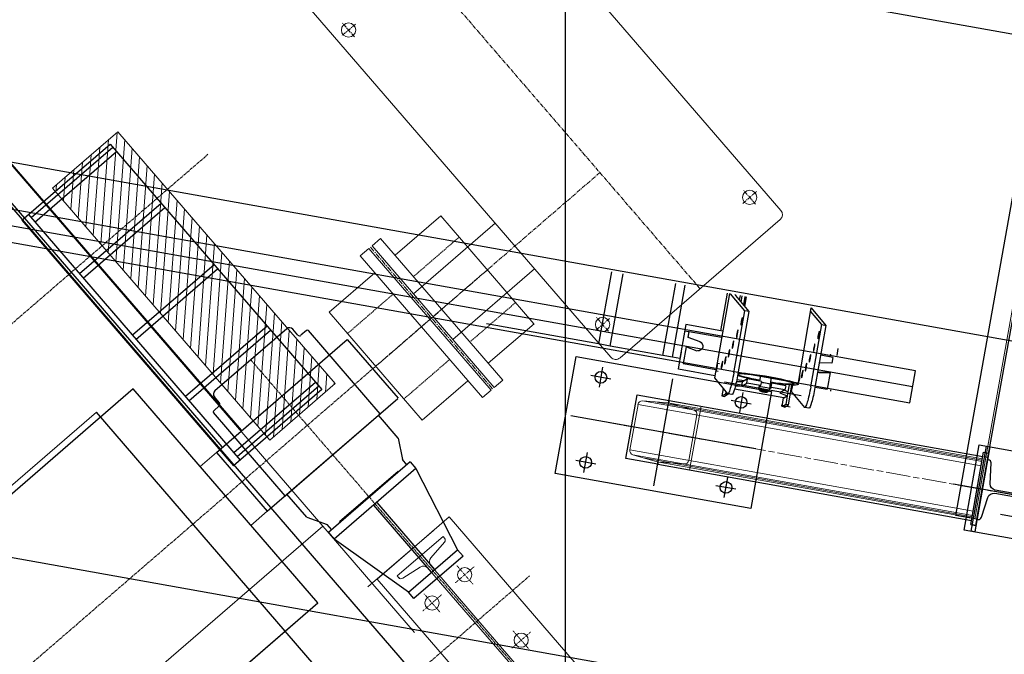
# Model space of a CAD drawing. Header units: inches. Extents: x -204116 to 930598, y -391373 to 256461.
# Tile 58 of 225: x 4058 to 6338, y 37349 to 38818. Entities that reach past the tile are written whole.
import ezdxf

# ---------------------------------------------------------------- set-up
doc = ezdxf.new("R2010")
doc.units = ezdxf.units.IN
doc.header["$LTSCALE"] = 10
doc.header["$MEASUREMENT"] = 0
for name, pattern in [('CENTER', [2, 1.25, -0.25, 0.25, -0.25]), ('CHAIN', [0.3543, 0.2362, -0.0295, 0.0591, -0.0295]), ('HIDDEN', [0.375, 0.25, -0.125])]:
    doc.linetypes.add(name, pattern=pattern)

msp = doc.modelspace()

# ---------------------------------------------------------------- hatches: boundary and pattern name
at = {"linetype": 'Continuous', "lineweight": 0}
h = msp.add_hatch(dxfattribs=at)
h.set_pattern_fill('ANSI31', color=250, scale=150, angle=130.7988, style=0)
h.set_pattern_definition([(85.7987888, (1073157.535, -509305.44), (18.6996174, -1.3736115), [])])
h.paths.add_polyline_path([(4788.9, 37975.9), (4285.8, 38558.8), (4134.4, 38428.1), (4637.5, 37845.3)])

# ---------------------------------------------------------------- linework, layer by layer
at = {"color": 250}
for p, q in [((5322.3, 32819.1), (5322.4, 46289.6)), ((-19620.2, 43424.9, 2), (7557.7, 38570.7, 2)), ((6132.5, 38005, 0), (-19619.1, 42604.4, 0)), ((6125.9, 37968.1, 0), (-19619, 42566.3, -0.7)), ((-19619, 42528.2, 0), (6119.3, 37931.1, 0)), ((7298.8, 37905.9), (-6054.7, 40290.9, -0.3)), ((4571.8, 37867.8, 17682291.1), (3529, 39076, 17682291.1)), ((5143.3, 37106.2, 17682291.1), (3522.2, 38984.3, 17682291.1)), ((4527.1, 37829.3, 17682291.1), (3522.9, 38992.8, 17682291.1)), ((4267.6, 38529.9, 17682291.1), (4757.7, 37962.2, 17682291.1)), ((4063.4, 38353.7, 17682291.1), (4553.5, 37785.9, 17682291.1)), ((4078.6, 38366.8, 17682291.1), (4568.6, 37799, 17682291.1)), ((5428.4, 38234.7), (5398.5, 38067.5)), ((5425.5, 38062.7), (5455.4, 38229.6)), ((5547.9, 38040.8), (5577.7, 38207.3)), ((5569.8, 38036.9), (5599.5, 38203.3)), ((5701.7, 38184.1), (5666.9, 37989.1)), ((5681.8, 38098.2), (5697.3, 38184.9)), ((5737.5, 38144.2), (5704.6, 38183.5)), ((5716.3, 38179.5), (5714.4, 38181.7)), ((5716.3, 38179.5), (5716.6, 38181.3)), ((5747.3, 38142.4), (5716.3, 38179.5)), ((5726.4, 38179.6), (5724.6, 38169.5)), ((5729.1, 38164.2), (5731.6, 38178.6)), ((5737.4, 38177.6), (5734.1, 38158.2)), ((5737.3, 38154.3), (5741.2, 38176.9)), ((5711.9, 38000.5), (5737.5, 38144.2)), ((5721.7, 37998.8), (5747.3, 38142.4)), ((5747.3, 38142.4), (5737.5, 38144.2)), ((5861, 37973.9), (5891, 38151.3)), ((5915.7, 38112.3), (5889.7, 38143.4)), ((5925.5, 38110.6), (5891.5, 38151.2)), ((4676.8, 38102.7, 13261716.8), (4510.3, 37959, 13261716.8)), ((4702.7, 38088.1, 13261716.8), (4690.9, 38101.7, 13261716.8)), ((4722.6, 38098.7, 13261716.8), (4709.7, 38087.6, 13261716.8)), ((4893, 37905.9, 13261716.8), (4726.8, 38098.4, 13261716.8)), ((5398.5, 38067.5), (5139.1, 38113.8)), ((5600.8, 38112.6), (5586.7, 38033.9)), ((5598.1, 38097.9), (5607.5, 38096.2)), ((5681.8, 38098.2), (5600.8, 38112.6)), ((5607.5, 38096.2), (5605.1, 38082.9)), ((5606.2, 38082.7), (5608.5, 38096)), ((5608.5, 38096), (5607.5, 38096.2)), ((5683.6, 38082.6), (5608.5, 38096)), ((5686.2, 38097.4), (5681.8, 38098.2)), ((5890.1, 37968.7), (5915.7, 38112.3)), ((5899.9, 37966.9), (5925.5, 38110.6)), ((5915.7, 38112.3), (5925.5, 38110.6)), ((4514.2, 37816.7, 13261716.8), (4817, 38078.1, 13261716.8)), ((4817, 38078.1, 13261716.8), (4934.6, 37941.8, 13261716.8)), ((5605.1, 38082.9), (5633, 38073)), ((5606.2, 38082.7), (5605.1, 38082.9)), ((5634, 38072.8), (5606.2, 38082.7)), ((5425.5, 38062.7), (5398.5, 38067.5)), ((5547.9, 38040.8), (5425.5, 38062.7)), ((5601.2, 38060.9), (5594.3, 38022.4)), ((5595.4, 38022.2), (5602.2, 38060.8)), ((5601.2, 38060.9), (5602.2, 38060.8)), ((5602.2, 38060.8), (5626.6, 38052)), ((5951, 38040.9), (5953.8, 38056.7)), ((4554.4, 37851.4, 13261716.8), (4776.8, 38043.4, 13261716.8)), ((5569.8, 38036.9), (5547.9, 38040.8)), ((5586.7, 38033.9), (5569.8, 38036.9)), ((5941.4, 38036.6), (5913.2, 38041.6)), ((5935.2, 38037.7), (5936.2, 38043.6)), ((5941.4, 38036.6), (5939, 38023.3)), ((5408.2, 38013.5, 6145078.7), (5400, 37967.2, 6145078.7)), ((5583.7, 38009), (5586.4, 38023.8)), ((5667.7, 37994), (5583.7, 38009)), ((5594.3, 38022.4), (5595.4, 38022.2)), ((5595.4, 38022.2), (5670.4, 38008.8)), ((5675.7, 38003.8), (5670.8, 38004.6)), ((5678.9, 38021.5), (5674, 38022.4)), ((5939, 38023.3), (5910, 38023.6)), ((6119.3, 37931.1, 0), (6132.5, 38005, 0)), ((5427.2, 37986.2, 6145078.7), (5381, 37994.4, 6145078.7)), ((5526.8, 37739.1, -31.1), (5571, 37986.6, -31.1)), ((5666.9, 37989.1), (5697.5, 37952.5)), ((5735.6, 37981.9), (5719, 37984.9)), ((5743.9, 37986.6), (5732.1, 37979.9)), ((5742.2, 37976.8), (5743.9, 37986.6)), ((5775.7, 37980.9), (5743.9, 37986.6)), ((5772.5, 37981.5), (5774.6, 37994.2)), ((5794.2, 37959.9), (5799.3, 37990)), ((5934.1, 38001.5), (5908.2, 38001.8)), ((5909.2, 38001.6), (5935.1, 38001.3)), ((5935.1, 38001.3), (5928.2, 37962.7)), ((5935.1, 38001.3), (5934.1, 38001.5)), ((4321.5, 37963.5, 13261716.8), (3110.2, 36918, 13261716.8)), ((4748.8, 37468.4, 13261716.8), (4321.5, 37963.5, 13261716.8)), ((5687.4, 37964.6), (5684.4, 37947.3)), ((5828, 37942.8), (5713.6, 37963.2)), ((5715.7, 37970.5), (5730.4, 37970)), ((5732.1, 37979.9), (5718, 37980.3)), ((5730.4, 37970), (5732.1, 37979.9)), ((5730.4, 37970), (5742.2, 37976.8)), ((5774, 37971.1), (5742.2, 37976.8)), ((5769.6, 37964.1), (5770.4, 37969)), ((5773.7, 37958.3), (5769.6, 37964)), ((5774, 37971.1), (5770.5, 37969.1)), ((5775.7, 37980.9), (5774, 37971.1)), ((5788.4, 37955.8), (5794.1, 37959.8)), ((5795, 37964.8), (5796.7, 37974.6)), ((5795, 37964.8), (5798.5, 37966.7)), ((5800.1, 37976.6), (5796.7, 37974.6)), ((5798.5, 37966.7), (5800.1, 37976.6)), ((5830.3, 37961.1), (5798.5, 37966.7)), ((5832, 37970.9), (5800.1, 37976.6)), ((5830.3, 37961.1), (5818.5, 37954.3)), ((5837.3, 37957), (5829.1, 37960.4)), ((5829.8, 37960.1), (5829.9, 37960.9)), ((5832, 37970.9), (5830.3, 37961.1)), ((5831.7, 37970.9), (5832.1, 37973.5)), ((5840, 37972.9), (5837.3, 37957)), ((5838.2, 37926.5), (5845.9, 37972.5)), ((5845.9, 37962.2), (5844.3, 37962.5)), ((5847.7, 37972.4), (5845, 37957.3)), ((5853.9, 37971.9), (5851.8, 37972.3)), ((5900, 37967.8), (5928.2, 37962.7)), ((5936.2, 37958.3), (5936.8, 37961.2)), ((4521, 37931.3, 13261716.8), (4509.3, 37944.9, 13261716.8)), ((4631.8, 37680.5, 13261716.8), (4933.7, 37941, 13261716.8)), ((5461.9, 37802.2, 6145078.7), (5488.3, 37949.9, 6145078.7)), ((5488.3, 37949.9, 6145078.7), (5562.1, 37936.7, 6145078.7)), ((5562.1, 37936.7, 6145078.7), (5561.6, 37933.5, 6145078.7)), ((5684.4, 37947.3), (5693.3, 37952.4)), ((5684.4, 37947.3), (5690.3, 37946.3)), ((5699.1, 37951.3), (5690.3, 37946.3)), ((5693.3, 37952.4), (5694, 37956.7)), ((5693.3, 37952.4), (5699.1, 37951.3)), ((5707.7, 37950.5), (5697.9, 37952.2)), ((5699.3, 37952), (5699.1, 37951.3)), ((5752.1, 37928.2, 6145078.7), (5705.8, 37936.4, 6145078.7)), ((5733.1, 37955.4, 6145078.7), (5724.8, 37909.2, 6145078.7)), ((5818.5, 37954.3), (5835.6, 37947.2)), ((5823.5, 37922.5), (5826.9, 37943)), ((5828, 37942.8), (5835.6, 37947.2)), ((5835.6, 37947.2), (5832.3, 37927.5)), ((5837.3, 37957), (5835.6, 37947.2)), ((5845, 37957.3), (5875.7, 37920.7)), ((4520.5, 37924.2, 13261716.8), (4507.6, 37913.1, 13261716.8)), ((5832.3, 37927.5), (5823.5, 37922.5)), ((5829.3, 37921.4), (5823.5, 37922.5)), ((5829.3, 37921.4), (5838.2, 37926.5)), ((5838.2, 37926.5), (5832.3, 37927.5)), ((5885.9, 37918.6), (5876.1, 37920.4)), ((8376.4, 33112.6, 16506576), (4236, 37909.5, 13543175.2)), ((4673.4, 37716.4, 13261716.8), (4507.3, 37908.9, 13261716.8)), ((4672, 37715.2, 13261716.8), (4894.4, 37907.1, 13261716.8)), ((4934.9, 37849.6, 13261716.8), (4889.2, 37902.6, 13261716.8)), ((5763, 37824.6, -31.1), (5334.8, 37901.1, -31.1)), ((4934.9, 37849.6, 13261716.8), (4944.7, 37800, 13261716.8)), ((4514.2, 37816.7, 13261716.8), (4631.8, 37680.5, 13261716.8)), ((4955.2, 37787.9, 13261716.8), (4944.7, 37800, 13261716.8)), ((5364.8, 37770.3, 6145078.7), (5373.1, 37816.6, 6145078.7)), ((5535.7, 37789, 6145078.7), (5461.9, 37802.2, 6145078.7)), ((6300.4, 37804.8, -31.1), (6292.6, 37806.2, -31.1)), ((5392.1, 37789.3, 6145078.7), (5345.8, 37797.6, 6145078.7)), ((5536.3, 37792.2, 6145078.7), (5535.7, 37789, 6145078.7)), ((4934.6, 37772.7, 13261716.8), (4799.1, 37655.8, 13261716.8)), ((4935.9, 37771.2, 13261716.8), (4934.6, 37772.7, 13261716.8)), ((5689.6, 37712.3, 6145078.7), (5697.9, 37758.5, 6145078.7)), ((5716.9, 37731.3, 6145078.7), (5670.6, 37739.5, 6145078.7)), ((6649, 37666.4, -31.1), (6220.8, 37742.9, -31.1)), ((4722.9, 37666.7, 13261716.8), (4677.2, 37719.7, 13261716.8)), ((4722.9, 37666.7, 13261716.8), (4770.6, 37649.7, 13261716.8)), ((6274.9, 37662.1, -31.1), (6269.7, 37632.6, -31.1)), ((6375.4, 37664.5, -31.1), (6329.2, 37672.7, -31.1)), ((4781.1, 37637.6, 13261716.8), (4770.6, 37649.7, 13261716.8)), ((4800.4, 37654.3, 13261716.8), (4799.1, 37655.8, 13261716.8)), ((6272.3, 37647.3, -31.1), (6264.4, 37648.7, -31.1)), ((3537.6, 36422.9, 13261716.8), (4748.8, 37468.4, 13261716.8))]:
    msp.add_line(p, q, dxfattribs=at)
at = {"color": 250, "ltscale": 0.01}
msp.add_line((-18677.6, 41631.2), (11241.6, 36287.4), dxfattribs=at)
at = {"color": 250, "linetype": 'Continuous', "extrusion": (-0.175825, -0.984421, 0)}
for p, q in [((6225.7, 37670.9, -31.1), (6619.6, 39876, -31.1)), ((6274.9, 37662.1, -31.1), (6668.8, 39867.2, -31.1))]:
    msp.add_line(p, q, dxfattribs=at)
at = {"color": 250, "lineweight": 0, "extrusion": (-0.175825, -0.984421, 0)}
msp.add_line((6270, 37663, -31.1), (6663.9, 39868.1, -31.1), dxfattribs=at)
at = {"color": 250, "lineweight": 13}
for p, q in [((5046.6, 39273.6, 13261716.8), (5820.9, 38376.6, 13261716.8)), ((4653, 38933.9, 13261716.8), (5427.2, 38036.8, 13261716.8)), ((4970.1, 38183.8, 13261716.8), (5159.3, 38347.2, 13261716.8)), ((5819.3, 38355.4, 13261716.8), (5448.4, 38035.3, 13261716.8)), ((5061.6, 38077.9, 13261716.8), (5250.8, 38241.2, 13261716.8)), ((5061.6, 38077.9, 13261716.8), (4970.1, 38183.8, 13261716.8))]:
    msp.add_line(p, q, dxfattribs=at)
at = {"color": 250, "linetype": 'CENTER', "lineweight": 5, "ltscale": 0.75}
for p, q in [((4745.2, 39224.9, 13261716.8), (5633.9, 38195.3, 13261716.8)), ((5401.9, 38464.1, 13261716.8), (5015.8, 38130.8, 13261716.8))]:
    msp.add_line(p, q, dxfattribs=at)
at = {"color": 250, "linetype": 'Continuous', "lineweight": 9, "ltscale": 0.005}
for p, q in [((4972.8, 37400.2, 17682289.1), (3470, 39141.3, 17682289.1)), ((3360, 36437.4, 17682289.1), (4760.4, 37646.2, 17682289.1))]:
    msp.add_line(p, q, dxfattribs=at)
at = {"color": 250, "linetype": 'CENTER', "lineweight": 13, "ltscale": 0.75}
for p, q in [((4835.8, 38807.7, 13261716.8), (4804, 38780.3, 13261716.8)), ((4833.7, 38778.1, 13261716.8), (4806.2, 38809.9, 13261716.8)), ((5732.8, 38393, 13261716.8), (5764.5, 38420.4, 13261716.8)), ((5762.4, 38390.8, 13261716.8), (5734.9, 38422.6, 13261716.8)), ((5423.9, 38126.4, 13261716.8), (5392.1, 38098.9, 13261716.8)), ((5421.7, 38096.8, 13261716.8), (5394.3, 38128.6, 13261716.8))]:
    msp.add_line(p, q, dxfattribs=at)
at = {"color": 250, "linetype": 'CENTER', "lineweight": 0, "ltscale": 0.5}
for p, q in [((2568.4, 36844, 13261716.8), (4494.4, 38506.4, 13261716.8)), ((2976.8, 36370.9, 13261716.8), (5008.3, 38124.3, 13261716.8)), ((4593.6, 38030.8, 13261716.8), (6309.5, 36042.8, 13261716.8)), ((4994, 37319.4, 13261716.8), (5238.9, 37530.8, 13261716.8))]:
    msp.add_line(p, q, dxfattribs=at)
at = {"color": 250, "lineweight": 9}
for p, q in [((5033.7, 38364.2, 13261716.8), (4927.7, 38272.7, 13261716.8)), ((5033.7, 38364.2, 13261716.8), (5249.2, 38114.5, 13261716.8)), ((4874.4, 38294.7, 13261716.8), (4894, 38311.7, 13261716.8)), ((4894, 38311.7, 13261716.8), (5177, 37983.9, 13261716.8)), ((4894, 38311.7, 13261716.8), (5177, 37983.9, 13261716.8)), ((4866.8, 38288.2, 13261716.8), (4847.1, 38271.2, 13261716.8)), ((4866.8, 38288.2, 13261716.8), (5149.7, 37960.4, 13261716.8)), ((4874.4, 38294.7, 13261716.8), (5157.3, 37967, 13261716.8)), ((4847.1, 38271.2, 13261716.8), (5130, 37943.4, 13261716.8)), ((4847.1, 38271.2, 13261716.8), (5130, 37943.4, 13261716.8)), ((4774.8, 38140.8, 13261716.8), (4880.8, 38232.2, 13261716.8)), ((4774.8, 38140.8, 13261716.8), (4990.4, 37891, 13261716.8)), ((5249.3, 38114.4, 13261716.8), (5143.3, 38022.9, 13261716.8)), ((4990.4, 37890.9, 13261716.8), (5096.4, 37982.4, 13261716.8)), ((5157.3, 37967, 13261716.8), (5177, 37983.9, 13261716.8)), ((5149.7, 37960.4, 13261716.8), (5130, 37943.4, 13261716.8))]:
    msp.add_line(p, q, dxfattribs=at)
at = {"color": 250, "linetype": 'HIDDEN', "lineweight": 9}
for p, q in [((5076.2, 38315, 13261716.8), (4970.2, 38223.5, 13261716.8)), ((4817.3, 38091.5, 13261716.8), (4923.2, 38183, 13261716.8)), ((5206.8, 38163.6, 13261716.8), (5100.9, 38072.1, 13261716.8)), ((4947.9, 37940.1, 13261716.8), (5053.9, 38031.6, 13261716.8))]:
    msp.add_line(p, q, dxfattribs=at)
at = {"color": 250, "linetype": 'CENTER', "lineweight": 5}
for p, q in [((4870.6, 38291.5, 13261716.8), (5153.5, 37963.7, 13261716.8)), ((4882.6, 38015.8, 13261716.8), (5141.5, 38239.3, 13261716.8)), ((4882.6, 38015.8, 13261716.8), (5141.5, 38239.3, 13261716.8))]:
    msp.add_line(p, q, dxfattribs=at)
at = {"color": 250, "ltscale": 0.476074}
msp.add_line((5586.4, 38023.8), (5590.8, 38048.4), dxfattribs=at)
at = {"color": 250, "linetype": 'Continuous', "lineweight": 0}
for p, q in [((4321.5, 37963.5, 13261716.8), (3110.2, 36918, 13261716.8)), ((4748.8, 37468.4, 13261716.8), (4321.5, 37963.5, 13261716.8)), ((4236, 37909.5, 13261716.8), (3176.1, 36994.7, 13261716.8)), ((4476.3, 37784.1, 13261716.8), (4514.2, 37816.7, 13261716.8)), ((4593.9, 37647.8, 13261716.8), (4631.8, 37680.5, 13261716.8)), ((5052.7, 37667.3, 13261716.8), (4886.1, 37523.5, 13261716.8)), ((5346.7, 37326.6, 13261716.8), (5052.7, 37667.3, 13261716.8)), ((5016.3, 37635.9, 13261716.8), (4864.9, 37505.2, 13261716.8)), ((4932.8, 37530.7, 13261716.8), (5038.7, 37622.2, 13261716.8)), ((5038.7, 37622.2, 13261716.8), (5042.2, 37618.2, 13261716.8)), ((5042.2, 37609, 13261716.8), (5010.6, 37572.9, 13261716.8)), ((4985.6, 37551.4, 13261716.8), (4945.3, 37525.4, 13261716.8)), ((5222.3, 37295.6, 13261716.8), (5003.8, 37548.8, 13261716.8)), ((5010.5, 37554.6, 13261716.8), (5229.1, 37301.4, 13261716.8)), ((4936.2, 37526.7, 13261716.8), (4932.8, 37530.7, 13261716.8)), ((4886.1, 37523.5, 13261716.8), (5180.2, 37182.9, 13261716.8)), ((4748.8, 37468.4, 13261716.8), (3537.6, 36422.9, 13261716.8))]:
    msp.add_line(p, q, dxfattribs=at)
at = {"color": 250, "ltscale": 3.428354}
msp.add_line((5690.3, 37979.8), (5867.5, 37948.2), dxfattribs=at)
at = {"color": 250, "lineweight": 0}
for p, q in [((5559, 37931.6, 6145078.7), (5500.7, 37935.8, 6145078.7)), ((5500.7, 37935.8, 6145078.7), (6286.6, 37795.4, -31.1)), ((5562.1, 37936.7, 6145078.7), (5561.6, 37933.5, 6145078.7)), ((5490.1, 37927.6, 6145078.7), (5471.3, 37822.5, 6145078.7)), ((5490.1, 37927.6, 6145078.7), (6284.8, 37785.6, -31.1)), ((5529.8, 37933.7, -31.1), (6287.1, 37798.4, -31.1)), ((5559, 37931.6, 6145078.7), (6287.6, 37801.4, -31.1)), ((5563.3, 37930.8, 6145078.7), (5619.5, 37914.6, 6145078.7)), ((5609.6, 37775.8, 6145078.7), (5636, 37923.5, 6145078.7)), ((5626.5, 37903.2, 6145078.7), (5607.8, 37798.2, 6145078.7)), ((5471.3, 37822.5, 6145078.7), (6266, 37680.6, -31.1)), ((5478.4, 37811.2, 6145078.7), (5534.6, 37794.9, 6145078.7)), ((5478.4, 37811.2, 6145078.7), (6264.3, 37670.8, -31.1)), ((5506.5, 37803, -31.1), (6263.8, 37667.8, -31.1)), ((5534.6, 37794.9, 6145078.7), (6263.2, 37664.8, -31.1)), ((5536.3, 37792.2, 6145078.7), (5535.7, 37789, 6145078.7)), ((5597.2, 37789.9, 6145078.7), (5538.8, 37794.2, 6145078.7))]:
    msp.add_line(p, q, dxfattribs=at)
at = {"color": 250, "linetype": 'Continuous'}
for p, q in [((5562.1, 37936.7, 6145078.7), (6288.6, 37806.9, -31.1)), ((6260.5, 37649.4, -31.1), (6290.4, 37816.8, -31.1)), ((6272.3, 37647.3, -31.1), (6302.2, 37814.7, -31.1)), ((6290.4, 37816.8, -31.1), (6302.2, 37814.7, -31.1)), ((4962.8, 37794.4, 13261716.8), (4773.5, 37631.1, 13261716.8)), ((4975.8, 37779.3, 13261716.8), (4786.6, 37615.9, 13261716.8)), ((4962.8, 37794.4, 13261716.8), (4975.8, 37779.3, 13261716.8)), ((4975.8, 37779.3, 13261716.8), (5071.9, 37591.4, 13261716.8)), ((5535.7, 37789, 6145078.7), (6262.2, 37659.3, -31.1)), ((4877.4, 37694.3, 13261716.8), (5011.4, 37539.1, 13261716.8)), ((4885, 37700.9, 13261716.8), (5018.9, 37545.7, 13261716.8)), ((6274.9, 37662.1, -31.1), (6225.7, 37670.9, -31.1)), ((6260.5, 37649.4, -31.1), (6272.3, 37647.3, -31.1)), ((4773.5, 37631.1, 13261716.8), (4786.6, 37615.9, 13261716.8)), ((4958.4, 37493.4, 13261716.8), (4786.6, 37615.9, 13261716.8))]:
    msp.add_line(p, q, dxfattribs=at)
at = {"color": 250, "ltscale": 0.125723}
msp.add_line((5821.7, 37925.9), (5822.8, 37925.7), dxfattribs=at)
at = {"color": 250, "ltscale": 0.598278}
msp.add_line((5822.8, 37925.7), (5842.5, 37922.2), dxfattribs=at)
at = {"color": 250, "linetype": 'CHAIN', "lineweight": 0, "ltscale": 23.990969}
for p, q in [((7124.2, 37581.5, 6989341), (5424.5, 37885.1, 6989341)), ((7124.2, 37581.5, -31.1), (5424.5, 37885.1, -31.1))]:
    msp.add_line(p, q, dxfattribs=at)
at = {"color": 250, "linetype": 'CHAIN', "lineweight": 0, "ltscale": 0.01}
for p, q in [((5110.4, 37552, 13261716.8), (5067.4, 37514.9, 13261716.8)), ((5070.4, 37554.9, 13261716.8), (5107.5, 37512, 13261716.8)), ((5034.7, 37486.7, 13261716.8), (4991.7, 37449.6, 13261716.8)), ((4994.7, 37489.6, 13261716.8), (5031.8, 37446.6, 13261716.8)), ((5241.1, 37400.6, 13261716.8), (5198.1, 37363.5, 13261716.8)), ((5201.1, 37403.5, 13261716.8), (5238.2, 37360.6, 13261716.8))]:
    msp.add_line(p, q, dxfattribs=at)
at = {"color": 250, "linetype": 'Continuous', "lineweight": 0, "elevation": 17682291.1}
msp.add_lwpolyline([(4788.9, 37975.9), (4285.8, 38558.8), (4134.4, 38428.1), (4637.5, 37845.3)], close=True, dxfattribs=at)
at = {"color": 250, "elevation": 17682291.1}
for points in [[(4063.4, 38353.7), (4267.6, 38529.9)], [(4274.2, 38522.4), (4085.1, 38359.2)], [(4093.3, 38349.7), (4282.3, 38512.9)], [(4386.1, 38392.7), (4197, 38229.5)], [(4205.2, 38220.1), (4394.2, 38383.3)], [(4508.6, 38250.8), (4319.5, 38087.6)], [(4327.7, 38078.2), (4516.7, 38241.3)], [(4631.1, 38108.9), (4442, 37945.7)], [(4450.2, 37936.2), (4639.2, 38099.4)], [(4757.7, 37962.2), (4553.5, 37785.9)], [(4553.9, 37816), (4743, 37979.2)], [(4751.1, 37969.8), (4562.1, 37806.6)]]:
    msp.add_lwpolyline(points, dxfattribs=at)
at = {"color": 250, "elevation": -31.1}
for points in [[(5751.2, 37687.1), (5298.4, 37767.9), (5346.7, 38038.7), (5799.5, 37957.8)], [(6589.6, 37575.4), (6245.1, 37636.9), (6280.2, 37833.8), (6624.8, 37772.3)], [(6269.7, 37632.6), (6261.8, 37634), (6297, 37830.8), (6304.8, 37829.4)]]:
    msp.add_lwpolyline(points, close=True, dxfattribs=at)
msp.add_lwpolyline([(6299.6, 37799.9), (6274.9, 37662.1), (6277.3, 37661.7, 0.373885), (6285.2, 37666.4), (6300.3, 37712.5, -0.373885), (6316, 37721.9), (6552.4, 37679.7, -0.373885), (6564, 37665.4), (6562.2, 37616.9, 0.373885), (6567.9, 37609.8), (6570.3, 37609.3), (6594.9, 37747.2), (6592.6, 37747.6, 0.373885), (6584.7, 37742.9), (6569.6, 37696.7, -0.373885), (6553.8, 37687.3), (6317.4, 37729.5, -0.373885), (6305.8, 37743.8), (6307.6, 37792.3, 0.373885), (6301.9, 37799.5)], format="xyb", close=True, dxfattribs=at)
at = {"color": 250, "linetype": 'Continuous', "elevation": 13261716.8}
msp.add_lwpolyline([(4971.4, 37478.3), (4958.4, 37493.4), (5071.9, 37591.4), (5085, 37576.3)], close=True, dxfattribs=at)
at = {"color": 250, "lineweight": 13}
for centre in [(4819.9, 38794, 13261716.8), (5748.6, 38406.7, 13261716.8), (5408, 38112.7, 13261716.8)]:
    msp.add_circle(centre, 16.5, dxfattribs=at)
at = {"color": 250}
for centre in [(5404.1, 37990.3, 6145078.7), (5728.9, 37932.3, 6145078.7), (5368.9, 37793.4, 6145078.7), (5693.8, 37735.4, 6145078.7)]:
    msp.add_circle(centre, 13.5, dxfattribs=at)
at = {"color": 250, "linetype": 'Continuous', "lineweight": 0}
for centre in [(5088.9, 37533.5, 13261716.8), (5013.2, 37468.1, 13261716.8), (5219.6, 37382.1, 13261716.8)]:
    msp.add_circle(centre, 16.5, dxfattribs=at)
at = {"color": 250, "lineweight": 13}
for centre, start, end in [((5809.5, 38366.8, 13261716.8), 310.7988, 40.7988), ((5438.6, 38046.6, 13261716.8), 220.7988, 310.7988)]:
    msp.add_arc(centre, 15, start, end, dxfattribs=at)
at = {"color": 250}
for centre, radius, start, end in [((4683.4, 38095.1, 13261716.8), 10, 40.7988, 130.7988), ((4724.6, 38096.4, 13261716.8), 3, 40.7988, 130.7988), ((4706.5, 38091.3, 13261716.8), 5, 220.7988, 310.7988), ((4516.8, 37951.4, 13261716.8), 10, 130.7988, 220.7988), ((4509.6, 37910.8, 13261716.8), 3, 130.7988, 220.7988), ((4517.2, 37928, 13261716.8), 5, 310.7988, 40.7988)]:
    msp.add_arc(centre, radius, start, end, dxfattribs=at)
at = {"color": 250, "lineweight": 0}
for centre, radius, start, end in [((5499.9, 37925.8, 6145078.7), 10, 85.8733, 169.8733), ((5559.2, 37934, 6145078.7), 2.4, 265.8733, 349.8733), ((5563.9, 37933.1, 6145078.7), 2.4, 169.8733, 253.8733), ((5616.7, 37905, 6145078.7), 10, 349.8733, 73.8733), ((5481.2, 37820.8, 6145078.7), 10, 169.8733, 253.8733), ((5533.9, 37792.6, 6145078.7), 2.4, 349.8733, 73.8733), ((5538.7, 37791.8, 6145078.7), 2.4, 85.8733, 169.8733), ((5597.9, 37799.9, 6145078.7), 10, 265.8733, 349.8733)]:
    msp.add_arc(centre, radius, start, end, dxfattribs=at)
at = {"color": 250, "linetype": 'Continuous', "lineweight": 0}
for centre, radius, start, end in [((5036.9, 37613.6, 13261716.8), 7, 318.7988, 40.7988), ((5021.1, 37563.7, 13261716.8), 14, 138.7988, 220.7988), ((4993.2, 37539.6, 13261716.8), 14, 40.7988, 122.7988), ((4941.5, 37531.3, 13261716.8), 7, 220.7988, 302.7988)]:
    msp.add_arc(centre, radius, start, end, dxfattribs=at)
at = {"color": 250, "extrusion": (0, 0, -1)}
for centre, major_axis, ratio in [((5730.1, 38120.1), (-1.58, -8.86), 0.104528), ((5719.8, 38091), (-1.58, -8.86), 0.104528), ((5908.2, 38088.3), (-1.58, -8.86), 0.104528), ((5710, 38066.1), (-1.58, -8.86), 0.104528), ((5700.8, 38045.7), (-1.58, -8.86), 0.104528), ((5898, 38059.2), (-1.58, -8.86), 0.104528), ((5684.4, 38018.9), (-1.58, -8.86), 0.104528), ((5692.2, 38029.9), (-1.58, -8.86), 0.104528), ((5888.2, 38034.3), (-1.58, -8.86), 0.104528), ((5672.4, 38013.5), (-1.58, -8.86), 0.104528), ((5870.4, 37998.1), (-1.58, -8.86), 0.104528), ((5879, 38013.9), (-1.58, -8.86), 0.104528), ((5781, 37957.1), (-7.39, 1.25), 0.086678)]:
    msp.add_ellipse(centre, major_axis=major_axis, ratio=ratio, dxfattribs=at)
for centre, major_axis, ratio, start_param, end_param in [((5629.3, 38062.6), (1.9, 10.8), 0.994522, 0.165242, 3.0938), ((5706.7, 38001.4), (8.8, 49.2), 0.104528, 1.570796, 3.228859), ((5716.5, 37999.7), (8.8, 49.2), 0.104528, 1.570796, 3.141593), ((5786, 37986.5), (74.9, -12.7), 0.086678, 1.736021, 2.6114), ((5786, 37986.5), (65.1, -11), 0.086678, 1.761341, 3.021337), ((5786, 37986.5), (65.1, -11), 0.086678, 3.263906, 7.663437), ((5786, 37986.5), (74.9, -12.7), 0.086678, 3.673957, 7.688757), ((5787.7, 37996.4), (65.1, -11), 0.086678, 1.761341, 2.08493), ((5787.7, 37996.4), (65.1, -11), 0.086678, 1.056663, 1.380251), ((5862.6, 37987), (1.58, 8.86), 0.104528, 0.652238, 2.314822), ((5909.3, 38012.6), (1.9, 10.8), 0.994522, 2.97635, 3.262541), ((5908.3, 38012.8), (1.9, 10.8), 0.994522, 2.97635, 3.0938), ((5781.9, 37962), (12.3, -2.1), 0.086678, 3.054477, 6.370301), ((5782.7, 37966.9), (12.3, -2.1), 0.086678, 3.246709, 6.283185), ((5784.4, 37976.7), (12.3, -2.1), 0.086678, 3.875349, 6.283185), ((5855.5, 37980.8), (1.58, 8.86), 0.104528, 2.82311, 3.141593), ((5884.9, 37969.6), (8.8, 49.2), 0.104528, 1.570796, 3.228859), ((5894.7, 37967.9), (8.8, 49.2), 0.104528, 1.570796, 3.141593)]:
    msp.add_ellipse(centre, major_axis=major_axis, ratio=ratio, start_param=start_param, end_param=end_param, dxfattribs=at)

doc.saveas('drawing.dxf')
